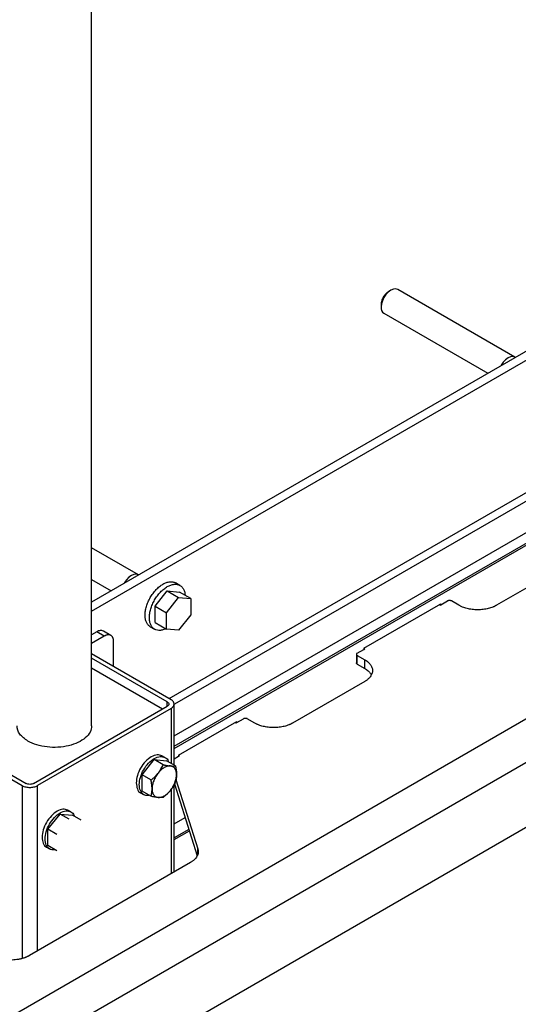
# Model space of a CAD drawing. Header units: millimetres. Extents: x -3787 to 418, y -511 to 3927.
# Tile 56 of 87: x -3234 to -3046, y 2837 to 3206. Entities that reach past the tile are written whole.
import ezdxf

# ---------------------------------------------------------------- set-up
doc = ezdxf.new("R2010")
doc.units = ezdxf.units.MM

msp = doc.modelspace()

# ---------------------------------------------------------------- linework, layer by layer
at = {"color": 7, "linetype": 'Continuous', "lineweight": 25}
for p, q in [((-3206.74, 2941.19), (-3206.74, 3514.32)), ((-2920.57, 3152.84), (-3206.74, 2987.64)), ((-3206.74, 2984.21), (-2920.57, 3149.41)), ((-3047.76, 3079.54), (-3091.8, 3104.97)), ((-3094.38, 3104.71), (-3095.23, 3104.22)), ((-3177.6, 2951.39), (-2924.11, 3097.73)), ((-3098.02, 3099.39), (-3098.02, 3098.4)), ((-2921.28, 3096.09), (-3175.55, 2949.3)), ((-3096.95, 3096.05), (-3057.95, 3073.53)), ((-3175.72, 2937.47), (-2917.11, 3086.77)), ((-3175.72, 2932.66), (-2915.4, 3082.95)), ((-3508.18, 2675.64), (-2859.05, 3050.37)), ((-3501.1, 2663.39), (-2851.98, 3038.12)), ((-2859.05, 3009.54), (-3494.03, 2642.98)), ((-3189.19, 2997.9), (-3206.74, 3008.03)), ((-3027.58, 3002.07), (-3054.68, 2986.42)), ((-3206.74, 2996.14), (-3199.37, 2991.89)), ((-3173.56, 2993.9), (-3175.19, 2994.84)), ((-3182.91, 2986.09), (-3178.31, 2991.81)), ((-3178.31, 2991.81), (-3174.07, 2989.36)), ((-3178.31, 2991.81), (-3173.71, 2991.4)), ((-3169.47, 2988.95), (-3173.71, 2991.4)), ((-3178.66, 2983.64), (-3174.07, 2989.36)), ((-3174.07, 2989.36), (-3169.47, 2988.95)), ((-3169.47, 2988.95), (-3169.47, 2982.82)), ((-3104.53, 2970.3), (-3075.54, 2987.03)), ((-3075.9, 2986.42), (-3076.25, 2986.62)), ((-3075.9, 2986.42), (-3075.54, 2986.63)), ((-3075.54, 2986.63), (-3073.07, 2988.05)), ((-3075.54, 2986.63), (-3075.54, 2987.03)), ((-3068.83, 2986.42), (-3071.65, 2988.05)), ((-3182.91, 2986.09), (-3178.66, 2983.64)), ((-3182.91, 2979.96), (-3182.91, 2986.09)), ((-3178.66, 2977.51), (-3178.66, 2983.64)), ((-3182.91, 2979.96), (-3178.66, 2977.51)), ((-3169.47, 2982.82), (-3174.07, 2977.1)), ((-3204.83, 2976.5), (-3206.74, 2975.39)), ((-3202, 2974.86), (-3204.83, 2976.5)), ((-3199.5, 2975.11), (-3202.33, 2976.74)), ((-3184.69, 2978.39), (-3183.06, 2977.45)), ((-3174.07, 2977.1), (-3178.66, 2977.51)), ((-3202, 2974.86), (-3206.74, 2972.13)), ((-3198.46, 2963.43), (-3198.46, 2972.82)), ((-3176.9, 2950.98), (-3206.74, 2968.21)), ((-3107.01, 2968.46), (-3104.53, 2969.89)), ((-3104.53, 2970.3), (-3104.53, 2969.89)), ((-3104.18, 2970.09), (-3104.53, 2970.29)), ((-3104.53, 2969.89), (-3104.18, 2970.09)), ((-3178.31, 2950.17), (-3206.74, 2966.58)), ((-3107.3, 2968.05), (-3107.3, 2964.78)), ((-3107.01, 2967.64), (-3104.18, 2966.01)), ((-3107.01, 2964.38), (-3107.01, 2967.64)), ((-3104.18, 2962.74), (-3104.18, 2966.01)), ((-3206.74, 2962.9), (-3180.08, 2947.51)), ((-3107.01, 2964.38), (-3104.18, 2962.74)), ((-3104.18, 2957.84), (-3131.29, 2942.2)), ((-3228.51, 2919.55), (-3178.31, 2948.53)), ((-3176.9, 2947.72), (-3227.1, 2918.73)), ((-3175.72, 2926.43), (-3175.72, 2949.35)), ((-3174.06, 2930.16), (-3152.14, 2942.81)), ((-3152.5, 2942.2), (-3152.85, 2942.4)), ((-3152.5, 2942.2), (-3152.14, 2942.4)), ((-3152.14, 2942.4), (-3149.67, 2943.83)), ((-3152.14, 2942.4), (-3152.14, 2942.81)), ((-3145.43, 2942.2), (-3148.26, 2943.83)), ((-3263.87, 2936.7), (-3232.76, 2918.73)), ((-3262.46, 2937.51), (-3231.34, 2919.55)), ((-3187.79, 2922.78), (-3183.19, 2928.49)), ((-3179.85, 2926.57), (-3183.19, 2928.49)), ((-3183.19, 2928.49), (-3178.59, 2928.08)), ((-3179.19, 2929.29), (-3180.32, 2929.95)), ((-3175.26, 2926.16), (-3178.59, 2928.08)), ((-3175.72, 2928.79), (-3174.06, 2929.75)), ((-3174.06, 2930.16), (-3174.06, 2929.75)), ((-3173.71, 2929.95), (-3174.06, 2930.15)), ((-3174.06, 2929.75), (-3173.71, 2929.95)), ((-3184.45, 2920.85), (-3187.79, 2922.78)), ((-3187.79, 2916.65), (-3187.79, 2922.78)), ((-3175.1, 2921.09), (-3166.87, 2894.96)), ((-3184.45, 2914.72), (-3187.79, 2916.65)), ((-3175.72, 2886.34), (-3175.72, 2919.26)), ((-3175.61, 2919.44), (-3167.1, 2892.42)), ((-3188.32, 2916.09), (-3187.19, 2915.44)), ((-3214.54, 2908.88), (-3215.68, 2909.54)), ((-3223.14, 2902.37), (-3218.54, 2908.08)), ((-3215.21, 2906.16), (-3218.54, 2908.08)), ((-3218.54, 2908.08), (-3213.95, 2907.67)), ((-3210.61, 2905.75), (-3213.95, 2907.67)), ((-3175.72, 2904.41), (-3171.62, 2906.78)), ((-3219.8, 2900.44), (-3223.14, 2902.37)), ((-3223.14, 2896.24), (-3223.14, 2902.37)), ((-3175.72, 2898.45), (-3170.03, 2901.73)), ((-3223.68, 2895.68), (-3222.54, 2895.03)), ((-3219.8, 2894.31), (-3223.14, 2896.24)), ((-3169.64, 2889.85), (-3230.11, 2854.94))]:
    msp.add_line(p, q, dxfattribs=at)
at = {"color": 8, "linetype": 'Continuous', "lineweight": 25}
for p, q in [((-3175.72, 2933.5), (-2915.54, 3083.7)), ((-3178.31, 2948.53), (-3178.31, 2950.17)), ((-3176.9, 2947.72), (-3176.9, 2927.1)), ((-3232.76, 2918.73), (-3232.76, 2853.89)), ((-3227.1, 2856.68), (-3227.1, 2918.73)), ((-3176.9, 2917.34), (-3176.9, 2885.66)), ((-3170.21, 2902.31), (-3175.72, 2899.12)), ((-3166.87, 2893.13), (-3166.87, 2894.96))]:
    msp.add_line(p, q, dxfattribs=at)
at = {"color": 7, "linetype": 'Continuous', "lineweight": 25, "flags": 128}
for points in [[(-3091.8, 3104.97), (-3092.56, 3105.2), (-3093.43, 3105.11), (-3094.38, 3104.71), (-3095.32, 3104.02), (-3096.2, 3103.1), (-3096.95, 3101.99), (-3097.53, 3100.79), (-3097.89, 3099.56), (-3098.02, 3098.4)], [(-3047.76, 3079.54), (-3048.52, 3079.78), (-3049.4, 3079.69), (-3050.34, 3079.29), (-3051.28, 3078.6), (-3052.16, 3077.67), (-3052.91, 3076.57), (-3052.99, 3076.43)], [(-3189.19, 2997.9), (-3189.94, 2998.14), (-3190.82, 2998.05), (-3191.76, 2997.65), (-3192.7, 2996.96), (-3193.58, 2996.03), (-3194.34, 2994.93), (-3194.41, 2994.79)]]:
    msp.add_lwpolyline(points, dxfattribs=at)
at = {"color": 7, "linetype": 'Continuous', "lineweight": 25}
msp.add_arc((-3095.58, 3098.09), 2.46, 172.6245, 236.0633, dxfattribs=at)
for points, knots in [([(-3095.23, 3104.22), (-3095.59, 3103.96), (-3096.32, 3103.44), (-3097.25, 3102.16), (-3097.89, 3100.72), (-3097.98, 3099.83), (-3098.02, 3099.38)], [0, 0, 0, 0, 0.249922, 0.499948, 0.749974, 1, 1, 1, 1]), ([(-3186.65, 2982.74), (-3186.63, 2983.26), (-3186.58, 2984.3), (-3186.18, 2986), (-3185.56, 2987.71), (-3184.72, 2989.38), (-3183.69, 2990.94), (-3182.52, 2992.34), (-3181.26, 2993.51), (-3179.94, 2994.42), (-3178.62, 2995.04), (-3177.35, 2995.32), (-3176.17, 2995.29), (-3175.52, 2994.99), (-3175.19, 2994.84)], [0, 0, 0, 0, 0.083336, 0.166672, 0.250009, 0.333345, 0.416681, 0.500017, 0.583353, 0.66669, 0.750026, 0.833362, 0.916698, 1, 1, 1, 1]), ([(-3185.03, 2981.8), (-3185, 2982.32), (-3184.95, 2983.37), (-3184.55, 2985.06), (-3183.93, 2986.77), (-3183.09, 2988.44), (-3182.07, 2990), (-3180.9, 2991.4), (-3179.63, 2992.57), (-3178.31, 2993.48), (-3176.99, 2994.1), (-3175.72, 2994.38), (-3174.55, 2994.34), (-3173.53, 2993.96), (-3172.69, 2993.26), (-3172.07, 2992.27), (-3171.71, 2991.23), (-3171.67, 2990.47), (-3171.65, 2990.2)], [0, 0, 0, 0, 0.064312, 0.128624, 0.192936, 0.257248, 0.321561, 0.385873, 0.450185, 0.514497, 0.578809, 0.643121, 0.707433, 0.771745, 0.836057, 0.900369, 0.964682, 1, 1, 1, 1]), ([(-3071.65, 2988.05), (-3071.68, 2988.06), (-3071.72, 2988.09), (-3071.8, 2988.12), (-3071.88, 2988.15), (-3072, 2988.18), (-3072.16, 2988.21), (-3072.36, 2988.22), (-3072.57, 2988.21), (-3072.76, 2988.18), (-3072.93, 2988.12), (-3073.02, 2988.08), (-3073.07, 2988.05)], [0, 0, 0, 0, 0.060259, 0.120021, 0.179824, 0.240208, 0.369998, 0.50013, 0.629921, 0.760053, 0.879943, 1, 1, 1, 1]), ([(-3054.68, 2986.42), (-3054.76, 2986.38), (-3054.9, 2986.3), (-3055.13, 2986.18), (-3055.36, 2986.06), (-3055.6, 2985.95), (-3055.84, 2985.85), (-3056.27, 2985.67), (-3056.91, 2985.44), (-3057.79, 2985.19), (-3058.72, 2984.99), (-3060.04, 2984.79), (-3061.76, 2984.69), (-3063.47, 2984.79), (-3064.79, 2984.99), (-3065.72, 2985.19), (-3066.6, 2985.44), (-3067.33, 2985.7), (-3067.92, 2985.95), (-3068.39, 2986.17), (-3068.68, 2986.34), (-3068.83, 2986.42)], [0, 0, 0, 0, 0.019453, 0.038872, 0.058275, 0.077679, 0.097104, 0.116567, 0.178313, 0.240094, 0.304415, 0.368769, 0.500007, 0.631244, 0.695565, 0.75992, 0.821667, 0.883447, 0.922314, 0.961117, 1, 1, 1, 1]), ([(-3184.69, 2978.39), (-3184.69, 2978.39), (-3185.03, 2978.51), (-3185.55, 2979.06), (-3186.18, 2980.02), (-3186.58, 2981.26), (-3186.63, 2982.25), (-3186.65, 2982.74)], [0, 0, 0, 0, 0.000103, 0.250077, 0.500052, 0.750026, 1, 1, 1, 1]), ([(-3178.9, 2977.65), (-3179.14, 2977.53), (-3179.82, 2977.19), (-3180.9, 2976.98), (-3182.07, 2977.02), (-3183.09, 2977.4), (-3183.93, 2978.09), (-3184.55, 2979.09), (-3184.95, 2980.32), (-3185, 2981.31), (-3185.03, 2981.8)], [0, 0, 0, 0, 0.072849, 0.205299, 0.337749, 0.470199, 0.602649, 0.7351, 0.86755, 1, 1, 1, 1]), ([(-3202.33, 2976.74), (-3202.69, 2976.88), (-3203.42, 2977.14), (-3204.36, 2976.71), (-3204.83, 2976.5)], [0, 0, 0, 0, 0.4999489, 1, 1, 1, 1]), ([(-3198.46, 2972.82), (-3198.46, 2972.89), (-3198.46, 2973.01), (-3198.48, 2973.2), (-3198.5, 2973.38), (-3198.52, 2973.55), (-3198.56, 2973.72), (-3198.6, 2973.88), (-3198.65, 2974.03), (-3198.73, 2974.24), (-3198.85, 2974.48), (-3199.04, 2974.73), (-3199.25, 2974.95), (-3199.57, 2975.18), (-3199.95, 2975.31), (-3200.37, 2975.35), (-3200.69, 2975.34), (-3201.02, 2975.28), (-3201.35, 2975.17), (-3201.67, 2975.04), (-3201.89, 2974.92), (-3202, 2974.86)], [0, 0, 0, 0, 0.03024, 0.060281, 0.090188, 0.120031, 0.149875, 0.179789, 0.20984, 0.240094, 0.304385, 0.368744, 0.434403, 0.50013, 0.631342, 0.695633, 0.759991, 0.821708, 0.883493, 0.94173, 1, 1, 1, 1]), ([(-3107.01, 2968.46), (-3107.03, 2968.44), (-3107.07, 2968.42), (-3107.13, 2968.37), (-3107.18, 2968.33), (-3107.24, 2968.26), (-3107.29, 2968.17), (-3107.31, 2968.05), (-3107.29, 2967.93), (-3107.23, 2967.82), (-3107.14, 2967.72), (-3107.05, 2967.67), (-3107.01, 2967.64)], [0, 0, 0, 0, 0.060259, 0.1200207, 0.1798243, 0.2402078, 0.3699983, 0.5001303, 0.629921, 0.7600531, 0.8799433, 1, 1, 1, 1]), ([(-3104.18, 2966.01), (-3104.11, 2965.97), (-3103.97, 2965.88), (-3103.76, 2965.75), (-3103.56, 2965.62), (-3103.37, 2965.48), (-3103.19, 2965.34), (-3102.88, 2965.09), (-3102.49, 2964.73), (-3102.06, 2964.22), (-3101.71, 2963.68), (-3101.36, 2962.92), (-3101.18, 2961.93), (-3101.36, 2960.94), (-3101.71, 2960.18), (-3102.05, 2959.64), (-3102.49, 2959.13), (-3102.94, 2958.71), (-3103.37, 2958.37), (-3103.76, 2958.1), (-3104.04, 2957.93), (-3104.18, 2957.84)], [0, 0, 0, 0, 0.019453, 0.038872, 0.058275, 0.077679, 0.097104, 0.116567, 0.178313, 0.240094, 0.304415, 0.368769, 0.500007, 0.631244, 0.695565, 0.75992, 0.821667, 0.883447, 0.922314, 0.961117, 1, 1, 1, 1]), ([(-3104.18, 2962.74), (-3103.75, 2962.46), (-3102.88, 2961.89), (-3102.07, 2961.05), (-3101.8, 2960.49), (-3101.71, 2960.29)], [0, 0, 0, 0, 0.394949, 0.789897, 1, 1, 1, 1]), ([(-3178.31, 2950.17), (-3178.12, 2950.06), (-3177.98, 2949.93), (-3177.78, 2949.65), (-3177.72, 2949.5), (-3177.72, 2949.2), (-3177.78, 2949.05), (-3177.98, 2948.77), (-3178.12, 2948.64), (-3178.31, 2948.53)], [0, 0, 0, 0, 0.25, 0.25, 0.5, 0.5, 0.75, 0.75, 1, 1, 1, 1]), ([(-3176.9, 2947.72), (-3176.53, 2947.93), (-3176.23, 2948.19), (-3175.83, 2948.75), (-3175.72, 2949.05), (-3175.72, 2949.65), (-3175.83, 2949.95), (-3176.23, 2950.51), (-3176.53, 2950.77), (-3176.9, 2950.98)], [0, 0, 0, 0, 0.25, 0.25, 0.5, 0.5, 0.75, 0.75, 1, 1, 1, 1]), ([(-3148.26, 2943.83), (-3148.28, 2943.84), (-3148.33, 2943.87), (-3148.4, 2943.9), (-3148.48, 2943.93), (-3148.6, 2943.96), (-3148.76, 2943.99), (-3148.96, 2944), (-3149.17, 2943.99), (-3149.36, 2943.96), (-3149.53, 2943.9), (-3149.63, 2943.85), (-3149.67, 2943.83)], [0, 0, 0, 0, 0.060259, 0.120021, 0.179824, 0.240208, 0.369998, 0.50013, 0.629921, 0.760053, 0.879943, 1, 1, 1, 1]), ([(-3230.64, 2935.47), (-3231.93, 2936.22), (-3232.97, 2937.12), (-3234.37, 2939.07), (-3234.74, 2940.13), (-3234.74, 2941.19)], [0, 0, 0, 0, 0.5, 0.5, 1, 1, 1, 1]), ([(-3206.74, 2941.19), (-3206.74, 2940.39), (-3206.94, 2939.6), (-3207.74, 2938.08), (-3208.33, 2937.35), (-3209.86, 2936.04), (-3210.79, 2935.44), (-3212.92, 2934.43), (-3214.11, 2934.02), (-3216.65, 2933.41), (-3218, 2933.22), (-3220.73, 2933.06), (-3222.12, 2933.1), (-3224.82, 2933.41), (-3226.12, 2933.68), (-3228.55, 2934.43), (-3229.66, 2934.91), (-3230.64, 2935.47)], [0, 0, 0, 0, 0.125, 0.125, 0.25, 0.25, 0.375, 0.375, 0.5, 0.5, 0.625, 0.625, 0.75, 0.75, 0.875, 0.875, 1, 1, 1, 1]), ([(-3131.29, 2942.2), (-3131.36, 2942.16), (-3131.51, 2942.07), (-3131.73, 2941.95), (-3131.96, 2941.84), (-3132.2, 2941.73), (-3132.44, 2941.62), (-3132.87, 2941.45), (-3133.51, 2941.22), (-3134.39, 2940.97), (-3135.33, 2940.77), (-3136.64, 2940.57), (-3138.36, 2940.46), (-3140.07, 2940.57), (-3141.39, 2940.77), (-3142.32, 2940.97), (-3143.21, 2941.22), (-3143.93, 2941.48), (-3144.52, 2941.73), (-3144.99, 2941.95), (-3145.28, 2942.12), (-3145.43, 2942.2)], [0, 0, 0, 0, 0.019453, 0.038872, 0.058275, 0.077679, 0.097104, 0.116567, 0.178313, 0.240094, 0.304415, 0.368769, 0.500007, 0.631244, 0.695565, 0.75992, 0.821667, 0.883447, 0.922314, 0.961117, 1, 1, 1, 1]), ([(-3180.32, 2929.95), (-3180.9, 2930.14), (-3182.07, 2930.54), (-3184.33, 2929.71), (-3186.54, 2927.93), (-3188.41, 2925.39), (-3189.72, 2922.46), (-3189.89, 2920.66), (-3189.98, 2919.75)], [0, 0, 0, 0, 0.166638, 0.333311, 0.499983, 0.666655, 0.833328, 1, 1, 1, 1]), ([(-3188.85, 2919.1), (-3188.76, 2920), (-3188.59, 2921.81), (-3187.28, 2924.74), (-3185.41, 2927.27), (-3183.19, 2929.06), (-3180.95, 2929.85), (-3179.14, 2929.42), (-3178.08, 2928.58), (-3177.94, 2927.76), (-3177.93, 2927.7)], [0, 0, 0, 0, 0.141215, 0.282431, 0.423646, 0.564862, 0.706077, 0.847293, 0.988508, 1, 1, 1, 1]), ([(-3181.74, 2923.47), (-3181.68, 2923.55), (-3181.55, 2923.71), (-3181.37, 2923.95), (-3181.16, 2924.24), (-3180.93, 2924.59), (-3180.61, 2925.1), (-3180.24, 2925.76), (-3179.98, 2926.29), (-3179.85, 2926.57)], [0, 0, 0, 0, 0.081994, 0.164032, 0.24655, 0.372541, 0.49976, 0.744787, 1, 1, 1, 1]), ([(-3177.14, 2926.12), (-3177.49, 2926.15), (-3177.86, 2926.12), (-3178.64, 2925.91), (-3179.04, 2925.74), (-3179.84, 2925.28), (-3180.24, 2924.98), (-3181.02, 2924.3), (-3181.39, 2923.9), (-3181.74, 2923.47)], [0, 0, 0, 0, 0.25, 0.25, 0.5, 0.5, 0.75, 0.75, 1, 1, 1, 1]), ([(-3179.85, 2926.57), (-3179.75, 2926.54), (-3179.55, 2926.5), (-3179.25, 2926.44), (-3178.96, 2926.39), (-3178.68, 2926.34), (-3178.35, 2926.28), (-3177.96, 2926.22), (-3177.54, 2926.16), (-3177.27, 2926.14), (-3177.14, 2926.12)], [0, 0, 0, 0, 0.103549, 0.20493, 0.304482, 0.402583, 0.499651, 0.668596, 0.834254, 1, 1, 1, 1]), ([(-3177.14, 2926.12), (-3177.08, 2926.12), (-3176.95, 2926.11), (-3176.77, 2926.1), (-3176.56, 2926.09), (-3176.34, 2926.08), (-3176.02, 2926.08), (-3175.64, 2926.1), (-3175.39, 2926.14), (-3175.26, 2926.16)], [0, 0, 0, 0, 0.081994, 0.164032, 0.24655, 0.372541, 0.49976, 0.744787, 1, 1, 1, 1]), ([(-3174.85, 2922.85), (-3174.85, 2923.32), (-3174.9, 2923.75), (-3175.11, 2924.52), (-3175.26, 2924.87), (-3175.66, 2925.44), (-3175.91, 2925.67), (-3176.47, 2925.99), (-3176.8, 2926.09), (-3177.14, 2926.12)], [0, 0, 0, 0, 0.25, 0.25, 0.5, 0.5, 0.75, 0.75, 1, 1, 1, 1]), ([(-3175.26, 2926.16), (-3175.23, 2926.04), (-3175.18, 2925.8), (-3175.11, 2925.46), (-3175.05, 2925.12), (-3175, 2924.79), (-3174.94, 2924.39), (-3174.89, 2923.91), (-3174.85, 2923.37), (-3174.85, 2923.03), (-3174.85, 2922.85)], [0, 0, 0, 0, 0.103638, 0.205104, 0.304738, 0.402919, 0.500067, 0.668868, 0.83439, 1, 1, 1, 1]), ([(-3184.45, 2920.85), (-3184.35, 2920.93), (-3184.14, 2921.09), (-3183.85, 2921.34), (-3183.56, 2921.59), (-3183.28, 2921.84), (-3182.95, 2922.15), (-3182.56, 2922.53), (-3182.13, 2922.99), (-3181.87, 2923.31), (-3181.74, 2923.47)], [0, 0, 0, 0, 0.103549, 0.20493, 0.304482, 0.402583, 0.499651, 0.668596, 0.834254, 1, 1, 1, 1]), ([(-3184.04, 2917.55), (-3184.04, 2917.63), (-3184.04, 2917.8), (-3184.05, 2918.07), (-3184.07, 2918.38), (-3184.1, 2918.75), (-3184.16, 2919.29), (-3184.27, 2919.99), (-3184.39, 2920.56), (-3184.45, 2920.85)], [0, 0, 0, 0, 0.082341, 0.164728, 0.2476, 0.37415, 0.501946, 0.745918, 1, 1, 1, 1]), ([(-3181.74, 2923.47), (-3182.09, 2923.04), (-3182.41, 2922.57), (-3182.97, 2921.59), (-3183.22, 2921.07), (-3183.62, 2920.04), (-3183.78, 2919.52), (-3183.98, 2918.5), (-3184.04, 2918.01), (-3184.04, 2917.55)], [0, 0, 0, 0, 0.25, 0.25, 0.5, 0.5, 0.75, 0.75, 1, 1, 1, 1]), ([(-3177.14, 2916.93), (-3176.8, 2917.36), (-3176.47, 2917.83), (-3175.91, 2918.82), (-3175.66, 2919.33), (-3175.26, 2920.36), (-3175.11, 2920.88), (-3174.9, 2921.9), (-3174.85, 2922.39), (-3174.85, 2922.85)], [0, 0, 0, 0, 0.25, 0.25, 0.5, 0.5, 0.75, 0.75, 1, 1, 1, 1]), ([(-3174.85, 2922.85), (-3174.85, 2922.77), (-3174.85, 2922.6), (-3174.86, 2922.35), (-3174.87, 2922.06), (-3174.91, 2921.73), (-3174.97, 2921.25), (-3175.08, 2920.68), (-3175.2, 2920.25), (-3175.26, 2920.03)], [0, 0, 0, 0, 0.082341, 0.164728, 0.2476, 0.37415, 0.501946, 0.745918, 1, 1, 1, 1]), ([(-3232.76, 2918.73), (-3232.39, 2918.52), (-3231.94, 2918.35), (-3230.98, 2918.12), (-3230.45, 2918.06), (-3229.41, 2918.06), (-3228.88, 2918.12), (-3227.91, 2918.35), (-3227.47, 2918.52), (-3227.1, 2918.73)], [0, 0, 0, 0, 0.25, 0.25, 0.5, 0.5, 0.75, 0.75, 1, 1, 1, 1]), ([(-3228.51, 2919.55), (-3228.7, 2919.44), (-3228.92, 2919.36), (-3229.41, 2919.24), (-3229.67, 2919.21), (-3230.19, 2919.21), (-3230.45, 2919.24), (-3230.94, 2919.36), (-3231.16, 2919.44), (-3231.34, 2919.55)], [0, 0, 0, 0, 0.25, 0.25, 0.5, 0.5, 0.75, 0.75, 1, 1, 1, 1]), ([(-3189.98, 2919.75), (-3189.88, 2918.97), (-3189.69, 2917.41), (-3188.93, 2916.21), (-3188.32, 2916.09), (-3188.32, 2916.09)], [0, 0, 0, 0, 0.499949, 0.999898, 1, 1, 1, 1]), ([(-3185.18, 2915.14), (-3185.24, 2915.12), (-3186.02, 2914.83), (-3187.27, 2915.34), (-3188.59, 2916.66), (-3188.76, 2918.29), (-3188.85, 2919.1)], [0, 0, 0, 0, 0.026506, 0.351004, 0.675502, 1, 1, 1, 1]), ([(-3184.45, 2914.72), (-3184.42, 2914.81), (-3184.37, 2914.98), (-3184.31, 2915.25), (-3184.25, 2915.52), (-3184.19, 2915.79), (-3184.14, 2916.13), (-3184.08, 2916.54), (-3184.04, 2917.04), (-3184.04, 2917.38), (-3184.04, 2917.55)], [0, 0, 0, 0, 0.103638, 0.205104, 0.304738, 0.402919, 0.500067, 0.668868, 0.83439, 1, 1, 1, 1]), ([(-3184.04, 2917.55), (-3184.04, 2917.08), (-3183.98, 2916.65), (-3183.78, 2915.88), (-3183.62, 2915.53), (-3183.22, 2914.96), (-3182.97, 2914.74), (-3182.41, 2914.41), (-3182.09, 2914.31), (-3181.74, 2914.28)], [0, 0, 0, 0, 0.25, 0.25, 0.5, 0.5, 0.75, 0.75, 1, 1, 1, 1]), ([(-3181.74, 2914.28), (-3181.39, 2914.25), (-3181.02, 2914.28), (-3180.24, 2914.49), (-3179.84, 2914.66), (-3179.04, 2915.12), (-3178.64, 2915.42), (-3177.86, 2916.1), (-3177.49, 2916.5), (-3177.14, 2916.93)], [0, 0, 0, 0, 0.25, 0.25, 0.5, 0.5, 0.75, 0.75, 1, 1, 1, 1]), ([(-3177.14, 2916.93), (-3177.21, 2916.85), (-3177.34, 2916.69), (-3177.54, 2916.46), (-3177.78, 2916.19), (-3178.07, 2915.89), (-3178.52, 2915.45), (-3179.11, 2914.91), (-3179.6, 2914.51), (-3179.85, 2914.31)], [0, 0, 0, 0, 0.081994, 0.164032, 0.24655, 0.372541, 0.49976, 0.744787, 1, 1, 1, 1]), ([(-3175.26, 2920.03), (-3175.31, 2919.92), (-3175.41, 2919.7), (-3175.57, 2919.37), (-3175.74, 2919.06), (-3175.91, 2918.75), (-3176.13, 2918.37), (-3176.41, 2917.92), (-3176.76, 2917.42), (-3177.02, 2917.09), (-3177.14, 2916.93)], [0, 0, 0, 0, 0.103549, 0.20493, 0.304482, 0.402583, 0.499651, 0.668596, 0.834254, 1, 1, 1, 1]), ([(-3181.74, 2914.28), (-3181.8, 2914.28), (-3181.93, 2914.3), (-3182.13, 2914.32), (-3182.38, 2914.35), (-3182.67, 2914.39), (-3183.11, 2914.46), (-3183.7, 2914.57), (-3184.2, 2914.67), (-3184.45, 2914.72)], [0, 0, 0, 0, 0.081994, 0.164032, 0.24655, 0.372541, 0.49976, 0.744787, 1, 1, 1, 1]), ([(-3179.85, 2914.31), (-3179.9, 2914.3), (-3180.01, 2914.29), (-3180.17, 2914.27), (-3180.34, 2914.25), (-3180.51, 2914.24), (-3180.73, 2914.24), (-3181.01, 2914.24), (-3181.36, 2914.25), (-3181.61, 2914.27), (-3181.74, 2914.28)], [0, 0, 0, 0, 0.103549, 0.20493, 0.304482, 0.402583, 0.499651, 0.668596, 0.834254, 1, 1, 1, 1]), ([(-3215.68, 2909.54), (-3216.26, 2909.73), (-3217.43, 2910.13), (-3219.68, 2909.3), (-3221.9, 2907.52), (-3223.77, 2904.98), (-3225.08, 2902.05), (-3225.25, 2900.25), (-3225.33, 2899.34)], [0, 0, 0, 0, 0.166638, 0.333311, 0.499983, 0.666655, 0.833328, 1, 1, 1, 1]), ([(-3224.2, 2898.69), (-3224.12, 2899.59), (-3223.95, 2901.4), (-3222.64, 2904.33), (-3220.77, 2906.86), (-3218.55, 2908.65), (-3216.31, 2909.44), (-3214.5, 2909.01), (-3213.44, 2908.17), (-3213.29, 2907.35), (-3213.28, 2907.29)], [0, 0, 0, 0, 0.141215, 0.282431, 0.423646, 0.564862, 0.706077, 0.847293, 0.988508, 1, 1, 1, 1]), ([(-3225.33, 2899.34), (-3225.24, 2898.56), (-3225.04, 2897), (-3224.29, 2895.8), (-3223.68, 2895.68), (-3223.68, 2895.68)], [0, 0, 0, 0, 0.4999489, 0.9998979, 1, 1, 1, 1]), ([(-3220.53, 2894.73), (-3220.59, 2894.71), (-3221.38, 2894.42), (-3222.62, 2894.92), (-3223.95, 2896.25), (-3224.12, 2897.88), (-3224.2, 2898.69)], [0, 0, 0, 0, 0.0265058, 0.3510039, 0.6755019, 1, 1, 1, 1]), ([(-3166.87, 2894.96), (-3166.86, 2894.91), (-3166.82, 2894.79), (-3166.78, 2894.62), (-3166.75, 2894.45), (-3166.73, 2894.28), (-3166.71, 2894.11), (-3166.71, 2893.94), (-3166.71, 2893.77), (-3166.74, 2893.42), (-3166.85, 2892.89), (-3167.14, 2892.21), (-3167.58, 2891.54), (-3168.05, 2891.02), (-3168.49, 2890.64), (-3168.85, 2890.36), (-3169.23, 2890.1), (-3169.5, 2889.93), (-3169.64, 2889.85)], [0, 0, 0, 0, 0.030888, 0.061696, 0.092451, 0.12318, 0.153911, 0.184671, 0.215487, 0.246387, 0.373173, 0.500013, 0.6268, 0.75364, 0.815329, 0.876807, 0.938291, 1, 1, 1, 1]), ([(-3230.11, 2854.94), (-3230.18, 2854.9), (-3230.33, 2854.82), (-3230.55, 2854.7), (-3230.77, 2854.59), (-3231, 2854.48), (-3231.24, 2854.38), (-3231.48, 2854.28), (-3231.72, 2854.18), (-3232.24, 2854), (-3233.05, 2853.75), (-3234.19, 2853.5), (-3235.39, 2853.33), (-3236.4, 2853.26), (-3237.2, 2853.24), (-3237.79, 2853.26), (-3238.39, 2853.29), (-3238.78, 2853.32), (-3238.97, 2853.34)], [0, 0, 0, 0, 0.030888, 0.061696, 0.092451, 0.12318, 0.153911, 0.184671, 0.215487, 0.246387, 0.373173, 0.500013, 0.6268, 0.75364, 0.815329, 0.876807, 0.938291, 1, 1, 1, 1])]:
    msp.add_open_spline(points, degree=3, knots=knots, dxfattribs=at)
msp.add_open_spline([(-3107.01, 2964.38), (-3107.2, 2964.48), (-3107.3, 2964.63), (-3107.3, 2964.78)], degree=3, dxfattribs=at)

doc.saveas('drawing.dxf')
